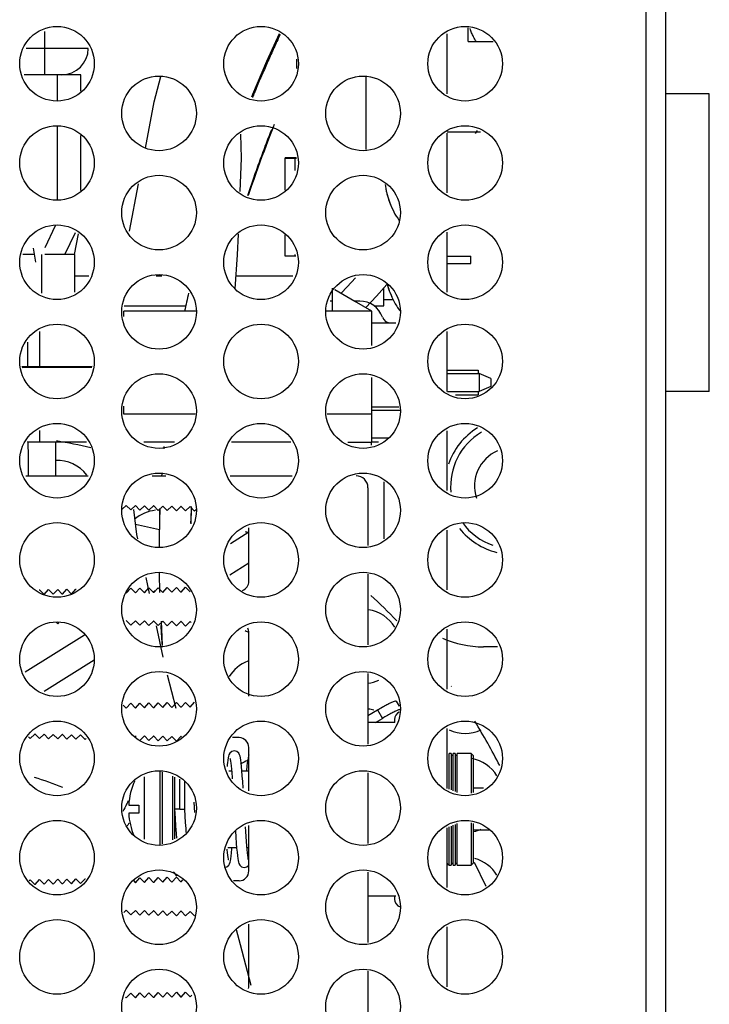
# Model space of a CAD drawing. Header units: inches. Extents: x 0 to 34, y 0 to 22.
# Tile 26 of 27: x 29.1 to 30.8, y 17.5 to 20. Entities that reach past the tile are written whole.
import ezdxf

# ---------------------------------------------------------------- set-up
doc = ezdxf.new("R2010")
doc.units = ezdxf.units.IN
doc.header["$LTSCALE"] = 1.87
doc.header["$MEASUREMENT"] = 0
doc.layers.get('0').update_dxf_attribs({"linetype": 'CONTINUOUS'})
for name, color, linetype in [('3_ALL_AXES', 7, 'CONTINUOUS'), ('6_ALL_SURFS', 7, 'CONTINUOUS'), ('7_ALL_FEATURES', 7, 'CONTINUOUS')]:
    doc.layers.add(name, color=color, linetype=linetype)

msp = doc.modelspace()

# ---------------------------------------------------------------- linework, layer by layer
at = {"color": 8}
for p, q in [((30.6713, 21.4463), (30.6713, 8.7573)), ((30.7213, 21.4463), (30.7213, 8.7573)), ((30.2243, 19.9373), (30.2243, 19.972)), ((29.1568, 19.9622), (29.1568, 19.8535)), ((30.1713, 19.8059), (30.1713, 19.9567)), ((29.2671, 19.9201), (29.1104, 19.9201)), ((30.2243, 19.9373), (30.2871, 19.9373)), ((29.7914, 19.8931), (29.7914, 19.8695)), ((29.2483, 19.8535), (29.1058, 19.8535)), ((29.1883, 19.8535), (29.1883, 19.7873)), ((29.2483, 19.8122), (29.2483, 19.8535)), ((29.9661, 19.8475), (29.9661, 19.6651)), ((29.6806, 19.8039), (29.6779, 19.7973)), ((30.8313, 19.8053), (30.7213, 19.8053)), ((30.8313, 19.0553), (30.8313, 19.8053)), ((29.1883, 19.7253), (29.1883, 19.5373)), ((29.2483, 19.5622), (29.2483, 19.7005)), ((30.255, 19.7093), (30.1713, 19.7093)), ((30.1713, 19.5559), (30.1713, 19.7067)), ((30.2466, 19.7128), (30.2414, 19.706)), ((29.7883, 19.644), (29.7633, 19.644)), ((29.7633, 19.5626), (29.7633, 19.6439)), ((29.7633, 19.6436), (29.7883, 19.6436)), ((29.791, 19.644), (29.7883, 19.644)), ((29.7883, 19.612), (29.7883, 19.6436)), ((29.7912, 19.6436), (29.7883, 19.6436)), ((29.3707, 19.4596), (29.3935, 19.5788)), ((30.0152, 19.5771), (30.0156, 19.5728)), ((29.6689, 19.5511), (29.6681, 19.5486)), ((29.6708, 19.5504), (29.6742, 19.5606)), ((30.0179, 19.559), (30.0179, 19.5588)), ((30.0371, 19.5083), (30.0364, 19.5083)), ((29.1837, 19.4734), (29.1579, 19.4176)), ((29.2084, 19.4005), (29.2351, 19.4559)), ((29.2326, 19.4005), (29.2425, 19.4529)), ((29.7633, 19.3966), (29.7633, 19.45)), ((30.1713, 19.3059), (30.1713, 19.4567)), ((29.1316, 19.4005), (29.1023, 19.4005)), ((29.1351, 19.3811), (29.1288, 19.4165)), ((29.1501, 19.3031), (29.1501, 19.4005)), ((29.2326, 19.4005), (29.1575, 19.4005)), ((29.2326, 19.4005), (29.2326, 19.3056)), ((29.7883, 19.3966), (29.7633, 19.3966)), ((29.7883, 19.3966), (29.7883, 19.4006)), ((29.79, 19.3966), (29.7883, 19.3966)), ((30.1713, 19.3969), (30.2303, 19.3969)), ((30.1713, 19.3967), (30.2303, 19.3967)), ((30.2303, 19.3777), (30.2303, 19.3969)), ((30.1713, 19.3777), (30.2303, 19.3777)), ((29.2326, 19.3473), (29.2682, 19.3473)), ((29.4381, 19.3473), (29.4526, 19.3473)), ((29.6394, 19.3473), (29.7822, 19.3473)), ((29.8813, 19.316), (29.8813, 19.2583)), ((29.9813, 19.2583), (29.8884, 19.312)), ((29.8885, 19.3122), (29.9382, 19.2833)), ((30.0113, 19.2713), (30.0113, 19.3167)), ((29.8813, 19.2833), (29.8765, 19.2833)), ((29.9513, 19.2833), (29.938, 19.2833)), ((30.0113, 19.2873), (30.0352, 19.2873)), ((30.0371, 19.2833), (30.0364, 19.2833)), ((29.3563, 19.2442), (29.3563, 19.2583)), ((29.5385, 19.2583), (29.3563, 19.2583)), ((29.3575, 19.2713), (29.5117, 19.2713)), ((29.9813, 19.2583), (29.8662, 19.2583)), ((29.9813, 19.1714), (29.9813, 19.2583)), ((29.987, 19.2713), (30.0113, 19.2713)), ((29.9813, 19.2283), (30.0417, 19.2283)), ((29.1443, 19.2071), (29.1443, 19.1178)), ((30.1713, 19.0559), (30.1713, 19.2067)), ((29.1143, 19.1796), (29.1143, 19.1176)), ((29.2771, 19.1187), (29.1001, 19.1175)), ((29.276, 19.1159), (29.1009, 19.1154)), ((30.1713, 19.1093), (30.2493, 19.1093)), ((30.1713, 19.1008), (30.2513, 19.1008)), ((30.2493, 19.1093), (30.2493, 19.1008)), ((30.2513, 19.1008), (30.2513, 19.0558)), ((30.2813, 19.0887), (30.2513, 19.1008)), ((29.9813, 18.9283), (29.9813, 19.0912)), ((30.2813, 19.0887), (30.2813, 19.0679)), ((30.1717, 19.0558), (30.2513, 19.0558)), ((30.2493, 19.0558), (30.2493, 19.0473)), ((30.2813, 19.0679), (30.2513, 19.0558)), ((30.8313, 19.0553), (30.7213, 19.0553)), ((30.1922, 19.0473), (30.2493, 19.0473)), ((29.3563, 18.9983), (29.3563, 19.0184)), ((30.0494, 19.0158), (29.9813, 19.0158)), ((29.9813, 19.0088), (30.0523, 19.0088)), ((29.536, 18.9983), (29.3563, 18.9983)), ((29.9813, 18.9983), (29.8686, 18.9983)), ((29.1443, 18.9571), (29.1443, 18.9283)), ((30.1713, 18.8059), (30.1713, 18.9567)), ((29.2629, 18.9283), (29.1138, 18.9283)), ((29.1143, 18.9296), (29.1143, 18.9283)), ((29.484, 18.9283), (29.4067, 18.9283)), ((29.7769, 18.9283), (29.6278, 18.9283)), ((29.9207, 18.9283), (29.9793, 18.9283)), ((29.9793, 18.9283), (29.9793, 18.9206)), ((30.0221, 18.9383), (29.9813, 18.9383)), ((29.998, 18.9283), (29.9813, 18.9283)), ((29.1101, 18.8433), (29.2666, 18.8433)), ((29.4284, 18.8433), (29.4622, 18.8433)), ((29.4521, 18.8474), (29.4518, 18.8433)), ((29.6241, 18.8433), (29.7806, 18.8433)), ((30.0123, 18.6843), (30.0123, 18.8284)), ((29.9715, 18.8133), (29.9715, 18.6674)), ((29.3626, 18.7687), (29.3524, 18.7589)), ((29.3629, 18.7687), (29.3626, 18.7687)), ((29.374, 18.7572), (29.3629, 18.7687)), ((29.3856, 18.7683), (29.374, 18.7572)), ((29.3859, 18.7683), (29.3856, 18.7683)), ((29.397, 18.7568), (29.3859, 18.7683)), ((29.4085, 18.7679), (29.397, 18.7568)), ((29.4089, 18.7679), (29.4085, 18.7679)), ((29.42, 18.7564), (29.4089, 18.7679)), ((29.4315, 18.7675), (29.42, 18.7564)), ((29.4319, 18.7675), (29.4315, 18.7675)), ((29.443, 18.756), (29.4319, 18.7675)), ((29.4545, 18.7671), (29.443, 18.756)), ((29.4466, 18.7526), (29.4457, 18.6623)), ((29.4471, 18.7599), (29.4466, 18.7526)), ((29.4473, 18.7526), (29.4472, 18.7496)), ((29.4474, 18.7558), (29.4473, 18.7526)), ((29.4475, 18.7604), (29.4474, 18.7558)), ((29.4549, 18.7671), (29.4545, 18.7671)), ((29.466, 18.7556), (29.4549, 18.7671)), ((29.4775, 18.7667), (29.466, 18.7556)), ((29.4779, 18.7667), (29.4775, 18.7667)), ((29.489, 18.7552), (29.4779, 18.7667)), ((29.5005, 18.7663), (29.489, 18.7552)), ((29.5009, 18.7663), (29.5005, 18.7663)), ((29.512, 18.7548), (29.5009, 18.7663)), ((29.5235, 18.7659), (29.512, 18.7548)), ((29.5239, 18.7659), (29.5235, 18.7659)), ((29.535, 18.7544), (29.5239, 18.7659)), ((29.5261, 18.7348), (29.527, 18.7624)), ((29.527, 18.7624), (29.5272, 18.7657)), ((29.5387, 18.7579), (29.535, 18.7544)), ((29.5258, 18.7236), (29.5261, 18.7348)), ((29.4462, 18.7068), (29.3863, 18.7206)), ((29.6715, 18.5779), (29.6715, 18.7125)), ((30.1713, 18.5559), (30.1713, 18.7067)), ((29.6715, 18.701), (29.6252, 18.6719)), ((29.6238, 18.5939), (29.6715, 18.6237)), ((29.421, 18.5469), (29.4125, 18.5867)), ((29.9715, 18.5952), (29.9715, 18.4174)), ((29.1437, 18.5558), (29.1441, 18.5562)), ((29.1441, 18.5562), (29.1556, 18.5443)), ((29.156, 18.5443), (29.1671, 18.5566)), ((29.1671, 18.5566), (29.1786, 18.5447)), ((29.179, 18.5447), (29.1901, 18.557)), ((29.1901, 18.557), (29.2016, 18.5451)), ((29.202, 18.5451), (29.2131, 18.5574)), ((29.2131, 18.5574), (29.2246, 18.5455)), ((29.225, 18.5455), (29.2361, 18.5578)), ((29.2361, 18.5578), (29.2366, 18.5573)), ((29.3629, 18.5479), (29.374, 18.5602)), ((29.374, 18.5602), (29.3856, 18.5483)), ((29.3859, 18.5483), (29.397, 18.5606)), ((29.397, 18.5606), (29.4085, 18.5487)), ((29.4089, 18.5487), (29.42, 18.561)), ((29.42, 18.561), (29.4315, 18.5491)), ((29.4357, 18.5533), (29.4311, 18.5504)), ((29.4319, 18.5491), (29.443, 18.5614)), ((29.443, 18.5614), (29.4545, 18.5495)), ((29.4463, 18.56), (29.4452, 18.5592)), ((29.4463, 18.5615), (29.4464, 18.5579)), ((29.4549, 18.5495), (29.466, 18.5618)), ((29.466, 18.5618), (29.4775, 18.5499)), ((29.4779, 18.5499), (29.489, 18.5622)), ((29.489, 18.5622), (29.5005, 18.5503)), ((29.5009, 18.5503), (29.512, 18.5626)), ((29.512, 18.5626), (29.5235, 18.5507)), ((29.179, 18.5447), (29.1786, 18.5447)), ((29.202, 18.5451), (29.2016, 18.5451)), ((29.3859, 18.5483), (29.3856, 18.5483)), ((29.4089, 18.5487), (29.4085, 18.5487)), ((29.4319, 18.5491), (29.4315, 18.5491)), ((29.4549, 18.5495), (29.4545, 18.5495)), ((29.4779, 18.5499), (29.4775, 18.5499)), ((29.5009, 18.5503), (29.5005, 18.5503)), ((29.5239, 18.5507), (29.5235, 18.5507)), ((29.1901, 18.4704), (29.1868, 18.4738)), ((29.1931, 18.4733), (29.1901, 18.4704)), ((29.3629, 18.4787), (29.3626, 18.4787)), ((29.374, 18.4672), (29.3629, 18.4787)), ((29.3856, 18.4783), (29.374, 18.4672)), ((29.3859, 18.4783), (29.3856, 18.4783)), ((29.397, 18.4668), (29.3859, 18.4783)), ((29.4085, 18.4779), (29.397, 18.4668)), ((29.4089, 18.4779), (29.4085, 18.4779)), ((29.42, 18.4664), (29.4089, 18.4779)), ((29.4315, 18.4775), (29.42, 18.4664)), ((29.4319, 18.4775), (29.4315, 18.4775)), ((29.443, 18.466), (29.4319, 18.4775)), ((29.4553, 18.3861), (29.4385, 18.465)), ((29.4545, 18.4771), (29.443, 18.466)), ((29.4503, 18.4769), (29.4529, 18.4155)), ((29.4549, 18.4771), (29.4545, 18.4771)), ((29.466, 18.4656), (29.4549, 18.4771)), ((29.4775, 18.4767), (29.466, 18.4656)), ((29.4779, 18.4767), (29.4775, 18.4767)), ((29.489, 18.4652), (29.4779, 18.4767)), ((29.5005, 18.4763), (29.489, 18.4652)), ((29.5009, 18.4763), (29.5005, 18.4763)), ((29.512, 18.4648), (29.5009, 18.4763)), ((29.5235, 18.4759), (29.512, 18.4648)), ((29.5239, 18.4759), (29.5235, 18.4759)), ((29.5259, 18.4738), (29.5239, 18.4759)), ((30.1713, 18.3059), (30.1713, 18.4567)), ((29.2573, 18.4417), (29.108, 18.3482)), ((29.6715, 18.2879), (29.6715, 18.4487)), ((30.2975, 18.4123), (30.2623, 18.4123)), ((29.1557, 18.3008), (29.2816, 18.3796)), ((29.4885, 18.2572), (29.4668, 18.3414)), ((29.9715, 18.3452), (29.9715, 18.1674)), ((29.3552, 18.2656), (29.3626, 18.2579)), ((29.3629, 18.2579), (29.3626, 18.2579)), ((29.3629, 18.2579), (29.374, 18.2702)), ((29.374, 18.2702), (29.3856, 18.2583)), ((29.3859, 18.2583), (29.3856, 18.2583)), ((29.3859, 18.2583), (29.397, 18.2706)), ((29.397, 18.2706), (29.4085, 18.2587)), ((29.4089, 18.2587), (29.4085, 18.2587)), ((29.4089, 18.2587), (29.42, 18.271)), ((29.42, 18.271), (29.4315, 18.2591)), ((29.4319, 18.2591), (29.4315, 18.2591)), ((29.4319, 18.2591), (29.443, 18.2714)), ((29.443, 18.2714), (29.4545, 18.2595)), ((29.4549, 18.2595), (29.4545, 18.2595)), ((29.4549, 18.2595), (29.466, 18.2718)), ((29.466, 18.2718), (29.4775, 18.2599)), ((29.4779, 18.2599), (29.4775, 18.2599)), ((29.4779, 18.2599), (29.489, 18.2722)), ((29.489, 18.2722), (29.5005, 18.2603)), ((29.5009, 18.2603), (29.5005, 18.2603)), ((29.5009, 18.2603), (29.512, 18.2726)), ((29.512, 18.2726), (29.5235, 18.2607)), ((29.5239, 18.2607), (29.5235, 18.2607)), ((29.5239, 18.2607), (29.535, 18.273)), ((30.0506, 18.263), (30.0431, 18.2753)), ((29.9715, 18.2395), (29.9954, 18.2537)), ((29.9906, 18.2219), (30.0082, 18.2323)), ((29.9954, 18.2537), (30.0082, 18.2323)), ((30.039, 18.2218), (29.9715, 18.2218)), ((30.1713, 18.0559), (30.1713, 18.2067)), ((29.1211, 18.1816), (29.1169, 18.1859)), ((29.1326, 18.1927), (29.1211, 18.1816)), ((29.133, 18.1927), (29.1326, 18.1927)), ((29.1441, 18.1812), (29.133, 18.1927)), ((29.1556, 18.1923), (29.1441, 18.1812)), ((29.156, 18.1923), (29.1556, 18.1923)), ((29.1671, 18.1808), (29.156, 18.1923)), ((29.1786, 18.1919), (29.1671, 18.1808)), ((29.179, 18.1919), (29.1786, 18.1919)), ((29.1901, 18.1804), (29.179, 18.1919)), ((29.2016, 18.1915), (29.1901, 18.1804)), ((29.202, 18.1915), (29.2016, 18.1915)), ((29.2131, 18.18), (29.202, 18.1915)), ((29.2246, 18.1911), (29.2131, 18.18)), ((29.225, 18.1911), (29.2246, 18.1911)), ((29.2361, 18.1796), (29.225, 18.1911)), ((29.2476, 18.1907), (29.2361, 18.1796)), ((29.2479, 18.1907), (29.2476, 18.1907)), ((29.2591, 18.1792), (29.2479, 18.1907)), ((29.2615, 18.1816), (29.2591, 18.1792)), ((29.3859, 18.1883), (29.3856, 18.1883)), ((29.3881, 18.186), (29.3859, 18.1883)), ((29.4085, 18.1879), (29.397, 18.1768)), ((29.4089, 18.1879), (29.4085, 18.1879)), ((29.42, 18.1764), (29.4089, 18.1879)), ((29.4315, 18.1875), (29.42, 18.1764)), ((29.4319, 18.1875), (29.4315, 18.1875)), ((29.443, 18.176), (29.4319, 18.1875)), ((29.4545, 18.1871), (29.443, 18.176)), ((29.4549, 18.1871), (29.4545, 18.1871)), ((29.466, 18.1756), (29.4549, 18.1871)), ((29.4775, 18.1867), (29.466, 18.1756)), ((29.4779, 18.1867), (29.4775, 18.1867)), ((29.489, 18.1752), (29.4779, 18.1867)), ((29.5005, 18.1863), (29.489, 18.1752)), ((29.5009, 18.1863), (29.5005, 18.1863)), ((29.5016, 18.1856), (29.5009, 18.1863)), ((29.647, 18.1837), (29.6302, 18.184)), ((29.6715, 18.0501), (29.6715, 18.1587)), ((30.1763, 18.0539), (30.1763, 18.1438)), ((30.1813, 18.1438), (30.1763, 18.1438)), ((30.1813, 18.1438), (30.1813, 18.0518)), ((30.1863, 18.1388), (30.1813, 18.1388)), ((30.1863, 18.0497), (30.1863, 18.1438)), ((30.1913, 18.1438), (30.1863, 18.1438)), ((30.1913, 18.1438), (30.1913, 18.0477)), ((30.1963, 18.1388), (30.1913, 18.1388)), ((30.1963, 18.0456), (30.1963, 18.1438)), ((30.2313, 18.1438), (30.1963, 18.1438)), ((30.2313, 18.1438), (30.2313, 18.0435)), ((30.2363, 18.1388), (30.2313, 18.1438)), ((30.2363, 18.1388), (30.2363, 18.0456)), ((29.4483, 17.9135), (29.4483, 18.0991)), ((29.4538, 17.9158), (29.4538, 18.0968)), ((29.4788, 18.0864), (29.4788, 17.9262)), ((29.4843, 18.0841), (29.4843, 17.9285)), ((29.6214, 18.0998), (29.6279, 18.0998)), ((29.6539, 18.0998), (29.6715, 18.0998)), ((29.9715, 18.0952), (29.9715, 17.9174)), ((29.6715, 17.8479), (29.6715, 17.9625)), ((30.1763, 17.8628), (30.1763, 17.9587)), ((30.1813, 17.9608), (30.1813, 17.8628)), ((30.1863, 17.8628), (30.1863, 17.9629)), ((30.1913, 17.9649), (30.1913, 17.8628)), ((30.1963, 17.8628), (30.1963, 17.967)), ((30.2313, 17.9691), (30.2313, 17.8628)), ((30.2363, 17.967), (30.2363, 17.8678)), ((30.1713, 17.8059), (30.1713, 17.9567)), ((29.6189, 17.9068), (29.6407, 17.9068)), ((29.6668, 17.9068), (29.6715, 17.9068)), ((30.1763, 17.8628), (30.1813, 17.8628)), ((30.1813, 17.8678), (30.1863, 17.8678)), ((30.1863, 17.8628), (30.1913, 17.8628)), ((30.1913, 17.8678), (30.1963, 17.8678)), ((30.1963, 17.8628), (30.2313, 17.8628)), ((30.2363, 17.8678), (30.2313, 17.8628)), ((30.269, 17.8091), (30.2399, 17.8695)), ((29.9715, 17.8452), (29.9715, 17.6674)), ((29.1185, 17.8229), (29.1211, 17.8258)), ((29.1211, 17.8258), (29.1326, 17.8139)), ((29.133, 17.8139), (29.1326, 17.8139)), ((29.133, 17.8139), (29.1441, 17.8262)), ((29.1441, 17.8262), (29.1556, 17.8143)), ((29.156, 17.8143), (29.1556, 17.8143)), ((29.156, 17.8143), (29.1671, 17.8266)), ((29.1671, 17.8266), (29.1786, 17.8147)), ((29.179, 17.8147), (29.1786, 17.8147)), ((29.179, 17.8147), (29.1901, 17.827)), ((29.1901, 17.827), (29.2016, 17.8151)), ((29.202, 17.8151), (29.2016, 17.8151)), ((29.202, 17.8151), (29.2131, 17.8274)), ((29.2131, 17.8274), (29.2246, 17.8155)), ((29.225, 17.8155), (29.2246, 17.8155)), ((29.225, 17.8155), (29.2361, 17.8278)), ((29.2361, 17.8278), (29.2476, 17.8159)), ((29.2479, 17.8159), (29.2476, 17.8159)), ((29.2479, 17.8159), (29.2591, 17.8282)), ((29.2591, 17.8282), (29.26, 17.8273)), ((29.3806, 17.8235), (29.3856, 17.8183)), ((29.3859, 17.8183), (29.3856, 17.8183)), ((29.3859, 17.8183), (29.397, 17.8306)), ((29.397, 17.8306), (29.4085, 17.8187)), ((29.4089, 17.8187), (29.4085, 17.8187)), ((29.4089, 17.8187), (29.42, 17.831)), ((29.42, 17.831), (29.4315, 17.8191)), ((29.4319, 17.8191), (29.4315, 17.8191)), ((29.4319, 17.8191), (29.443, 17.8314)), ((29.443, 17.8314), (29.4545, 17.8195)), ((29.4549, 17.8195), (29.4545, 17.8195)), ((29.4549, 17.8195), (29.466, 17.8318)), ((29.466, 17.8318), (29.4775, 17.8199)), ((29.4779, 17.8199), (29.4775, 17.8199)), ((29.4779, 17.8199), (29.489, 17.8322)), ((29.489, 17.8322), (29.5005, 17.8203)), ((29.5009, 17.8203), (29.5005, 17.8203)), ((29.5009, 17.8203), (29.5055, 17.8254)), ((29.647, 17.8229), (29.6326, 17.8226)), ((29.9715, 17.7848), (30.0415, 17.7848)), ((29.3626, 17.7487), (29.3568, 17.7431)), ((29.3629, 17.7487), (29.3626, 17.7487)), ((29.374, 17.7372), (29.3629, 17.7487)), ((29.3856, 17.7483), (29.374, 17.7372)), ((29.3859, 17.7483), (29.3856, 17.7483)), ((29.397, 17.7368), (29.3859, 17.7483)), ((29.4085, 17.7479), (29.397, 17.7368)), ((29.4089, 17.7479), (29.4085, 17.7479)), ((29.42, 17.7364), (29.4089, 17.7479)), ((29.4315, 17.7475), (29.42, 17.7364)), ((29.4319, 17.7475), (29.4315, 17.7475)), ((29.443, 17.736), (29.4319, 17.7475)), ((29.4545, 17.7471), (29.443, 17.736)), ((29.4549, 17.7471), (29.4545, 17.7471)), ((29.466, 17.7356), (29.4549, 17.7471)), ((29.4775, 17.7467), (29.466, 17.7356)), ((29.4779, 17.7467), (29.4775, 17.7467)), ((29.489, 17.7352), (29.4779, 17.7467)), ((29.5005, 17.7463), (29.489, 17.7352)), ((29.5009, 17.7463), (29.5005, 17.7463)), ((29.512, 17.7348), (29.5009, 17.7463)), ((29.5235, 17.7459), (29.512, 17.7348)), ((29.5239, 17.7459), (29.5235, 17.7459)), ((29.535, 17.7344), (29.5239, 17.7459)), ((29.6715, 17.5579), (29.6715, 17.7138)), ((30.1713, 17.5559), (30.1713, 17.7067)), ((29.9715, 17.5952), (29.9715, 17.4174)), ((29.3629, 17.5279), (29.374, 17.5402)), ((29.374, 17.5402), (29.3856, 17.5283)), ((29.3859, 17.5283), (29.397, 17.5406)), ((29.397, 17.5406), (29.4085, 17.5287)), ((29.4089, 17.5287), (29.42, 17.541)), ((29.42, 17.541), (29.4315, 17.5291)), ((29.4319, 17.5291), (29.443, 17.5414)), ((29.443, 17.5414), (29.4545, 17.5295)), ((29.4549, 17.5295), (29.466, 17.5418)), ((29.466, 17.5418), (29.4775, 17.5299)), ((29.4779, 17.5299), (29.489, 17.5422)), ((29.489, 17.5422), (29.5005, 17.5303)), ((29.5009, 17.5303), (29.512, 17.5426)), ((29.512, 17.5426), (29.5235, 17.5307)), ((29.361, 17.5296), (29.3626, 17.5279)), ((29.3629, 17.5279), (29.3626, 17.5279)), ((29.3859, 17.5283), (29.3856, 17.5283)), ((29.4089, 17.5287), (29.4085, 17.5287)), ((29.4319, 17.5291), (29.4315, 17.5291)), ((29.4549, 17.5295), (29.4545, 17.5295)), ((29.4779, 17.5299), (29.4775, 17.5299)), ((29.5009, 17.5303), (29.5005, 17.5303)), ((29.5239, 17.5307), (29.5235, 17.5307)), ((29.5239, 17.5307), (29.5275, 17.5348))]:
    msp.add_line(p, q, dxfattribs=at)
for points in [[(29.7477, 19.9565), (29.7163, 19.8873), (29.6806, 19.8039)], [(29.4108, 19.6689), (29.433, 19.7852), (29.4496, 19.8492)], [(29.7261, 19.7028), (29.7313, 19.7159), (29.7364, 19.7289)], [(29.6493, 19.5593), (29.6526, 19.6435), (29.6517, 19.7043)], [(29.6742, 19.5606), (29.6794, 19.5757), (29.6846, 19.5906), (29.6898, 19.6054), (29.695, 19.6199), (29.7002, 19.6342), (29.7054, 19.6483), (29.7106, 19.6622), (29.7158, 19.6759), (29.7209, 19.6894), (29.7261, 19.7028)], [(29.6371, 19.3143), (29.6432, 19.3996), (29.6452, 19.4516)], [(29.9403, 19.3424), (29.9195, 19.3195), (29.9041, 19.3031)], [(29.9662, 19.2671), (29.9929, 19.2961), (30.0192, 19.3255)], [(29.1149, 18.9283), (29.1154, 18.8922), (29.116, 18.8476), (29.1155, 18.8433)], [(29.1854, 18.8433), (29.185, 18.9136), (29.185, 18.9283)], [(29.3917, 18.6845), (29.3894, 18.6954), (29.3817, 18.7581)], [(29.6777, 17.5595), (29.6504, 17.6621), (29.64, 17.6995)]]:
    msp.add_lwpolyline(points, dxfattribs=at)
for centre, radius, start, end in [((29.2001, 19.9204), 0.0669, 270, 359.7), ((29.1948, 19.8385), 0.015, 90, 95.6404), ((30.1113, 19.5829), 0.0963, 186.0724, 187.0543), ((30.1282, 19.5851), 0.1133, 187.1087, 190.0453), ((30.1442, 19.5879), 0.1295, 190.0157, 192.3767), ((30.1489, 19.5889), 0.1344, 192.3613, 192.8698), ((30.2115, 19.6033), 0.1986, 192.938, 205.0733), ((30.2115, 19.6033), 0.1986, 192.9523, 208.5721), ((30.2115, 19.6033), 0.1992, 208.5262, 215.833), ((30.2115, 19.6033), 0.1986, 208.4846, 208.571), ((30.2115, 19.3783), 0.1986, 195.4554, 205.0733), ((30.2115, 19.3783), 0.1986, 195.4566, 208.5721), ((32.2908, 18.6602), 2.8448, 166.9287, 167.8633), ((29.9513, 19.2233), 0.06, 19.2244, 90), ((30.2115, 19.3783), 0.1992, 208.5262, 216.9261), ((30.2115, 19.3783), 0.1986, 208.4846, 208.571), ((30.0288, 19.2503), 0.022, 199.2244, 270), ((30.3373, 18.8173), 0.172, 121.5993, 161.3356), ((30.3373, 18.8173), 0.1575, 120.5925, 185.5947), ((28.9323, 17.4123), 1.54, 77.2057, 80.4873), ((32.3622, 18.6527), 2.9166, 174.7914, 174.9122), ((30.3373, 18.8173), 0.0975, 113.7386, 198.0989), ((29.9415, 18.8133), 0.03, 0, 90), ((32.5458, 18.6477), 3.0216, 177.9716, 178.588), ((32.5576, 18.6424), 3.1123, 178.0258, 179.3306), ((30.3373, 18.8173), 0.172, 218.3876, 256.0645), ((30.3373, 18.8173), 0.1575, 215.7297, 251.0717), ((32.6156, 18.6416), 3.1703, 179.3279, 179.6256), ((32.7597, 18.6423), 3.3144, 180.7255, 181.3967), ((32.8165, 18.6436), 3.3712, 181.4558, 181.6034), ((29.6465, 18.5779), 0.025, 290.9712, 360), ((28.9323, 17.4123), 1.54, 43.7976, 47.1757), ((33.0533, 18.6535), 3.6083, 182.9737, 183.4164), ((29.6465, 18.4487), 0.025, 0, 24.836), ((33.123, 18.6577), 3.6781, 183.4162, 183.7753), ((30.2623, 18.6623), 0.25, 245.6408, 270), ((28.9323, 17.4123), 1.54, 35.7746, 35.8096), ((28.9323, 17.4123), 1.54, 27.0849, 31.8482), ((29.6465, 18.1587), 0.025, 0, 89), ((28.9323, 17.4123), 0.7, 67.2785, 73.4758), ((32.1132, 16.5878), 3.0985, 152.5448, 152.9318), ((32.1381, 16.5749), 3.1265, 152.3787, 152.5451), ((30.1763, 17.8678), 0.005, 180, 270), ((28.9323, 17.4123), 0.7, 37.1184, 38.2499), ((29.6465, 17.8479), 0.025, 271, 360), ((29.6465, 17.5579), 0.025, 345.8878, 360)]:
    msp.add_arc(centre, radius, start, end, dxfattribs=at)
for points, start_tangent, end_tangent in [([(30.2437, 19.9373), (30.2375, 19.9488), (30.2327, 19.9596), (30.2291, 19.9697)], (-0.5, 0.866025), (-0.295564, 0.955323)), ([(29.7504, 19.9554), (29.7442, 19.9419), (29.729, 19.9088), (29.7142, 19.8755), (29.6996, 19.8421), (29.6853, 19.8084), (29.6804, 19.7965)], (-0.422591, -0.90632), (-0.38349, -0.923545)), ([(29.7283, 19.7151), (29.7129, 19.675), (29.6972, 19.6327), (29.6823, 19.5905), (29.6689, 19.5511)], (-0.364757, -0.931103), (-0.314372, -0.9493)), ([(29.9954, 18.2537), (30.0079, 18.2609), (30.0191, 18.267), (30.0284, 18.2716), (30.0357, 18.2747), (30.0408, 18.276), (30.0431, 18.2753)], (0.861136, 0.508374), (0.524558, -0.851375)), ([(30.0521, 18.2545), (30.0486, 18.2534), (30.0413, 18.2503), (30.0319, 18.2456), (30.0207, 18.2395), (30.0082, 18.2323)], (-0.983091, -0.183117), (-0.861008, -0.508591))]:
    msp.add_spline(points, degree=3, dxfattribs=dict(at, start_tangent=start_tangent, end_tangent=end_tangent))
at = {"layer": '3_ALL_AXES', "color": 8}
for p, q in [((29.7633, 19.6439), (29.7911, 19.6439)), ((29.7633, 19.6437), (29.7912, 19.6437)), ((30.0385, 18.2296), (30.0385, 18.2218)), ((29.4083, 17.9276), (29.4083, 18.085)), ((29.4973, 18.0033), (29.4973, 18.0788)), ((29.5103, 18.0033), (29.5103, 18.0734)), ((30.2622, 18.0563), (30.2363, 18.0563)), ((29.4973, 18.0033), (29.4843, 18.0033)), ((29.4973, 18.0033), (29.5103, 18.0033)), ((30.2767, 17.9503), (30.2363, 17.9503)), ((30.0385, 17.7848), (30.0385, 17.777))]:
    msp.add_line(p, q, dxfattribs=at)
for centre in [(29.1883, 19.8813), (29.7023, 19.8813), (30.2163, 19.8813), (29.4453, 19.7563), (29.9593, 19.7563), (29.1883, 19.6313), (29.7023, 19.6313), (30.2163, 19.6313), (29.4453, 19.5063), (29.9593, 19.5063), (29.1883, 19.3813), (29.7023, 19.3813), (30.2163, 19.3813), (29.4453, 19.2563), (29.9593, 19.2563), (29.1883, 19.1313), (29.7023, 19.1313), (30.2163, 19.1313), (29.4453, 19.0063), (29.9593, 19.0063), (29.1883, 18.8813), (29.7023, 18.8813), (30.2163, 18.8813), (29.4453, 18.7563), (29.9593, 18.7563), (29.1883, 18.6313), (29.7023, 18.6313), (30.2163, 18.6313), (29.4453, 18.5063), (29.9593, 18.5063), (29.1883, 18.3813), (29.7023, 18.3813), (30.2163, 18.3813), (29.4453, 18.2563), (29.9593, 18.2563), (29.1883, 18.1313), (29.7023, 18.1313), (30.2163, 18.1313), (29.4453, 18.0063), (29.9593, 18.0063), (29.1883, 17.8813), (29.7023, 17.8813), (30.2163, 17.8813), (29.4453, 17.7563), (29.9593, 17.7563), (29.1883, 17.6313), (29.7023, 17.6313), (30.2163, 17.6313), (29.4453, 17.5063), (29.9593, 17.5063)]:
    msp.add_circle(centre, 0.094, dxfattribs=at)
for centre, radius, start, end in [((29.1883, 18.7883), 0.094, 37.277, 92.2344), ((29.4453, 18.6633), 0.0935, 95.3932, 131.1517), ((29.7023, 18.7883), 0.094, 244.7136, 249.1092), ((29.9593, 18.4133), 0.0935, 31.2077, 81.4789), ((29.7023, 18.5383), 0.094, 244.7136, 251.053), ((29.7023, 18.2883), 0.094, 110.8908, 148.5471), ((29.9593, 18.4133), 0.0935, 277.5464, 295.0138), ((29.9593, 18.1633), 0.0935, 73.2774, 81.4789), ((30.0587, 18.2296), 0.0203, 113.6375, 180), ((30.2163, 18.2883), 0.094, 244.7136, 295.2864), ((29.7023, 18.0383), 0.094, 110.8908, 123.4912), ((30.2163, 18.0383), 0.094, 31.4529, 79.781), ((29.4453, 17.9133), 0.0935, 144.0479, 148.7923), ((30.2163, 18.0383), 0.094, 283.7313, 295.2864), ((30.2163, 17.7883), 0.094, 31.4529, 75.0283), ((30.0587, 17.777), 0.0203, 180, 253.5807)]:
    msp.add_arc(centre, radius, start, end, dxfattribs=at)
at = {"layer": '6_ALL_SURFS', "color": 5}
msp.add_line((29.1351, 19.3811), (29.1288, 19.4165), dxfattribs=at)
at = {"layer": '7_ALL_FEATURES', "color": 8}
for p, q in [((29.6571, 18.056), (29.656, 18.0733)), ((29.3689, 18.0135), (29.3946, 18.0135)), ((29.3946, 18.0135), (29.3942, 18.0033)), ((29.5333, 18.0209), (29.5348, 17.9954)), ((29.3946, 17.9931), (29.3689, 17.9931)), ((29.3942, 18.0033), (29.3946, 17.9931)), ((29.6098, 17.8563), (29.6161, 17.8579))]:
    msp.add_line(p, q, dxfattribs=at)
for points in [[(29.6348, 18.1503), (29.6284, 18.1487), (29.6235, 18.1442), (29.6214, 18.1402), (29.6203, 18.1366), (29.6194, 18.1324), (29.6186, 18.127), (29.6177, 18.12), (29.6172, 18.1159), (29.6167, 18.111)], [(29.656, 18.0733), (29.6549, 18.0878), (29.6539, 18.1004), (29.6529, 18.1112), (29.652, 18.12), (29.6511, 18.127), (29.6502, 18.1324), (29.6493, 18.1366), (29.6482, 18.1402), (29.6462, 18.1442), (29.6413, 18.1486), (29.6348, 18.1503)], [(29.6715, 18.1404), (29.6715, 18.1403), (29.6703, 18.1367), (29.6695, 18.1326), (29.6686, 18.1273), (29.6677, 18.1204), (29.6668, 18.1118), (29.6658, 18.1012), (29.6657, 18.0998)], [(29.624, 18.131), (29.6241, 18.1305), (29.6246, 18.1283), (29.6252, 18.1246), (29.6259, 18.1195), (29.6267, 18.1128), (29.6275, 18.1046), (29.6283, 18.0947), (29.6292, 18.0832), (29.6294, 18.0803)], [(29.4843, 18.0033), (29.4857, 17.9808), (29.4869, 17.9605), (29.4881, 17.9424), (29.4889, 17.9304)], [(29.5139, 17.945), (29.5133, 17.9545), (29.5123, 17.9696), (29.5113, 17.9861), (29.5103, 18.0033)], [(29.6707, 17.8756), (29.6705, 17.8761), (29.6701, 17.8783), (29.6694, 17.882), (29.6687, 17.8871), (29.668, 17.8937), (29.6672, 17.9018), (29.6664, 17.9113), (29.6655, 17.9222), (29.6646, 17.9344), (29.6637, 17.9476), (29.663, 17.959)], [(29.6377, 17.9485), (29.6387, 17.9327), (29.6398, 17.9181), (29.6408, 17.9055), (29.6418, 17.8949), (29.6427, 17.8862), (29.6436, 17.8794), (29.6445, 17.8741), (29.6453, 17.8699), (29.6464, 17.8663), (29.6485, 17.8623), (29.6534, 17.8579), (29.6598, 17.8563)], [(29.6161, 17.8579), (29.621, 17.8622), (29.6231, 17.8661), (29.6242, 17.8697), (29.6251, 17.8736), (29.626, 17.8787), (29.6268, 17.8852), (29.6277, 17.8934), (29.6287, 17.9033), (29.6289, 17.9068)], [(29.6207, 17.8756), (29.6205, 17.8761), (29.6201, 17.8783), (29.6194, 17.882), (29.6187, 17.8872), (29.618, 17.8938), (29.6172, 17.902), (29.6171, 17.9026)], [(29.6598, 17.8563), (29.6662, 17.8579), (29.6711, 17.8623), (29.6715, 17.8631)]]:
    msp.add_lwpolyline(points, dxfattribs=at)
for start, end in [(154.9313, 176.5545), (183.4455, 203.2133)]:
    msp.add_arc((29.5382, 18.0033), 0.1696, start, end, dxfattribs=at)

doc.saveas('drawing.dxf')
